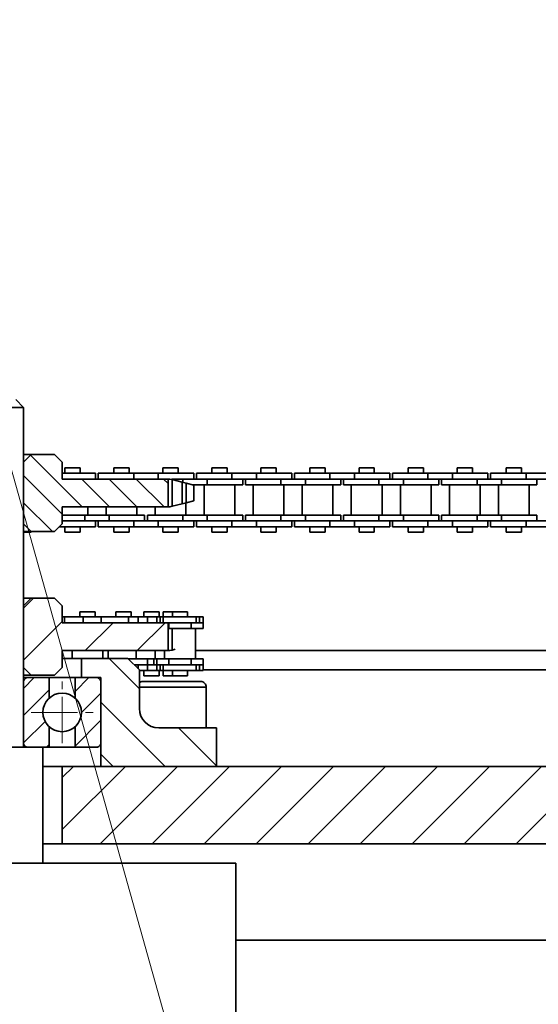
# Model space of a CAD drawing. Header units: millimetres. Extents: x 2945 to 26725, y -1082 to 16127.
# Tile 63 of 151: x 11444 to 11579, y 7665 to 7920. Entities that reach past the tile are written whole.
import ezdxf

# ---------------------------------------------------------------- set-up
doc = ezdxf.new("R2010")
doc.units = ezdxf.units.MM
doc.linetypes.add('点画线', pattern=[18, 12, -2, 2, -2])
for name, color, linetype, lineweight in [('中心线层', 1, '点画线', 18), ('几何体', 7, 'Continuous', 35), ('剖面线', 4, 'Continuous', 18), ('剖面线层', 4, 'Continuous', 18), ('注释', 2, 'Continuous', 18)]:
    doc.layers.add(name, color=color, linetype=linetype, lineweight=lineweight)
pattern_1 = [(45, (0, 0), (-6.735192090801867, 6.735192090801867), [])]
pattern_2 = [(45, (0, 0), (-3.535533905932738, 3.535533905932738), [])]

# ---------------------------------------------------------------- blocks, each defined once
blk = doc.blocks.new('*X123')
at = {"layer": '注释', "color": 0, "linetype": 'Continuous'}
blk.add_line((372.4064889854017, -1327.468329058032), (-3.637978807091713e-12, -3.637978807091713e-12), dxfattribs=at)

msp = doc.modelspace()

# ---------------------------------------------------------------- hatches: boundary and pattern name
at = {"layer": '剖面线'}
h = msp.add_hatch(dxfattribs=at)
h.set_pattern_fill('ANSI31', color=256, style=0, pattern_type=0)
h.set_pattern_definition(pattern_1)
h.paths.add_polyline_path([(11482.70812218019, 7756.851522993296), (11482.70812218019, 7764.065122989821), (11455.254401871, 7764.065122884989), (11455.254401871, 7768.458323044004), (11453.254401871, 7770.458323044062), (11447.25440187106, 7770.458323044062), (11445.254401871, 7768.458323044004), (11445.254401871, 7752.458323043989), (11447.25440187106, 7750.458323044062), (11453.254401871, 7750.458323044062), (11455.254401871, 7752.458323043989), (11455.254401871, 7756.851522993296)], flags=0)
h = msp.add_hatch(dxfattribs=at)
h.set_pattern_fill('ANSI31', color=256, style=0, pattern_type=0)
h.set_pattern_definition([(135.0000000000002, (0, 0), (-6.735192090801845, -6.735192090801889), [])])
edge = h.paths.add_edge_path(flags=0)
edge.add_line((11495.25440187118, 7736.851522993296), (11495.25440187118, 7726.851522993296))
edge.add_line((11495.25440187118, 7726.851522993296), (11465.25440187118, 7726.851522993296))
edge.add_line((11465.25440187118, 7726.851522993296), (11465.25440187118, 7749.851522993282))
edge.add_line((11465.25440187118, 7749.851522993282), (11460.25440187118, 7749.851522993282))
edge.add_line((11460.25440187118, 7749.851522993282), (11460.25440187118, 7754.851522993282))
edge.add_line((11460.25440187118, 7754.851522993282), (11472.25440187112, 7754.851522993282))
edge.add_line((11472.25440187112, 7754.851522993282), (11475.25440187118, 7751.851522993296))
edge.add_line((11475.25440187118, 7751.851522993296), (11475.25440187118, 7741.851522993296))
edge.add_arc((11480.25440187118, 7741.851522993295), 5, 179.9999999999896, 270.0000000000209)
edge.add_line((11480.25440187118, 7736.851522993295), (11495.25440187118, 7736.851522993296))
h = msp.add_hatch(dxfattribs=at)
h.set_pattern_fill('ANSI31', color=256, style=0, pattern_type=0)
h.set_pattern_definition(pattern_1)
h.paths.add_polyline_path([(11455.254401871, 7706.851522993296), (11685.254401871, 7706.851522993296), (11685.254401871, 7726.851522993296), (11455.254401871, 7726.851522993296)], flags=0)
at = {"layer": '剖面线层'}
h = msp.add_hatch(dxfattribs=at)
h.set_pattern_fill('无图案', color=256, style=0, pattern_type=0)
h.set_pattern_definition([(135, (0, 0), (-3.535533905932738, -3.535533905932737), [])])
h.paths.add_polyline_path([(11367.8006815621, 7794.065116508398), (11367.8006815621, 7799.778722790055), (11369.41213184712, 7799.778722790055), (11369.41213184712, 7801.278722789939), (11369.52279344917, 7801.27872098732), (11370.13061198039, 7801.278720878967), (11371.18892784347, 7801.278720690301), (11374.39076104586, 7801.278720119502), (11377.20818553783, 7801.278719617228), (11380.07781833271, 7801.278719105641), (11389.67992911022, 7801.278717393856), (11395.25440187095, 7801.278716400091), (11395.25440187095, 7802.778722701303), (11395.25440187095, 7804.15372270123), (11395.25440187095, 7805.671916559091), (11397.25440187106, 7807.671916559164), (11403.254401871, 7807.671916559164), (11405.25440187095, 7805.671916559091), (11405.254401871, 7789.671916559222), (11403.254401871, 7787.671916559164), (11397.65992911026, 7787.671916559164), (11397.25440187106, 7787.671916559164), (11395.99759572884, 7788.928722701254), (11395.25440187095, 7789.671916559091), (11395.25440187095, 7790.428722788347), (11395.25440187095, 7791.928722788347), (11395.25440187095, 7794.065116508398), (11391.70492615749, 7794.065116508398), (11389.26856622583, 7794.065116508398), (11381.31856622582, 7794.065116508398), (11376.05781833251, 7794.065116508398), (11372.36569144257, 7794.065116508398), (11369.16385123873, 7794.065116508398)], flags=0)
h.paths.add_polyline_path([(11445.254401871, 7789.671916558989), (11445.254401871, 7805.671916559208), (11447.25440187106, 7807.671916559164), (11453.254401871, 7807.671916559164), (11455.25440187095, 7805.671916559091), (11455.25440187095, 7802.778722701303), (11455.25440187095, 7801.278716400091), (11463.91747331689, 7801.278716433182), (11464.61745585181, 7801.278716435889), (11473.79245585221, 7801.278716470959), (11480.14245585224, 7801.278716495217), (11482.70812218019, 7801.278716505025), (11482.70812218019, 7794.065116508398), (11479.34248655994, 7794.065116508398), (11474.5925040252, 7794.065116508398), (11466.64250402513, 7794.065116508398), (11461.89250402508, 7794.065116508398), (11455.25440187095, 7794.065116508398), (11455.25440187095, 7791.928722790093), (11455.25440187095, 7790.428722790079), (11455.25440187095, 7789.671916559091), (11454.74247331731, 7789.159988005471), (11454.51120801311, 7788.928722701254), (11453.254401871, 7787.671916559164), (11447.25440187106, 7787.671916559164)], flags=0)
h = msp.add_hatch(dxfattribs=at)
h.set_pattern_fill('无图案', color=256, style=0, pattern_type=0)
h.set_pattern_definition(pattern_2)
edge = h.paths.add_edge_path(flags=0)
edge.add_line((11445.25470443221, 7732.951520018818), (11445.25470443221, 7748.751519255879))
edge.add_line((11445.25470443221, 7748.751519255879), (11445.25470443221, 7749.851522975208))
edge.add_line((11445.25470443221, 7749.851522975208), (11446.35429091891, 7749.851522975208))
edge.add_arc((11446.3534178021, 7748.752809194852), 1.098714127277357, 89.95446867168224, 180.0672677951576)
edge.add_line((11445.25470443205, 7748.751519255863), (11445.25470443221, 7749.851522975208))
edge.add_line((11445.25470443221, 7749.851522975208), (11446.35429091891, 7749.851522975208))
edge.add_line((11446.35429091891, 7749.851522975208), (11451.92088790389, 7749.851522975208))
edge.add_line((11451.92088790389, 7749.851522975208), (11451.92088790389, 7744.565080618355))
edge.add_arc((11455.2543165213, 7740.851489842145), 4.990240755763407, 131.9120853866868, 180.0000000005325)
edge.add_arc((11455.25431653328, 7740.851489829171), 4.990240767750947, 179.9999998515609, 228.0879151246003)
edge.add_line((11451.92088794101, 7737.137899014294), (11451.92088790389, 7731.851516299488))
edge.add_line((11451.92088790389, 7731.851516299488), (11450.25481887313, 7731.851516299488))
edge.add_line((11450.25481887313, 7731.851516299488), (11446.35429091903, 7731.851516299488))
edge.add_arc((11446.35331633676, 7732.950128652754), 1.098612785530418, 179.9274362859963, 270.0508272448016)
h = msp.add_hatch(dxfattribs=at)
h.set_pattern_fill('无图案', color=256, style=0, pattern_type=0)
h.set_pattern_definition(pattern_2)
edge = h.paths.add_edge_path(flags=0)
edge.add_line((11465.2539286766, 7732.951520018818), (11465.2539286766, 7748.751519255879))
edge.add_line((11465.2539286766, 7748.751519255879), (11465.2539286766, 7749.851522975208))
edge.add_line((11465.2539286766, 7749.851522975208), (11464.15434218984, 7749.851522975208))
edge.add_arc((11464.15521530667, 7748.752809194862), 1.098714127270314, 359.9327322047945, 450.0455313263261)
edge.add_line((11465.25392867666, 7748.751519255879), (11465.2539286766, 7749.851522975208))
edge.add_line((11465.2539286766, 7749.851522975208), (11464.15434218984, 7749.851522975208))
edge.add_line((11464.15434218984, 7749.851522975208), (11458.58774520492, 7749.851522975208))
edge.add_line((11458.58774520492, 7749.851522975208), (11458.58774520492, 7744.565080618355))
edge.add_arc((11455.25431658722, 7740.851489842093), 4.990240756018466, 359.9999999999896, 408.0879146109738)
edge.add_arc((11455.25431657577, 7740.851489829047), 4.990240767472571, 311.9120847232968, 360)
edge.add_line((11458.58774516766, 7737.137899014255), (11458.58774520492, 7731.851516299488))
edge.add_line((11458.58774520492, 7731.851516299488), (11460.25381423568, 7731.851516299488))
edge.add_line((11460.25381423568, 7731.851516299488), (11464.15434218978, 7731.851516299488))
edge.add_arc((11464.15531677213, 7732.950128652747), 1.098612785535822, 269.9491727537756, 360.0725637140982)

# ---------------------------------------------------------------- linework, layer by layer
at = {"layer": '中心线层'}
for p, q in [((11455.2543165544, 7732.861249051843), (11455.2543165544, 7748.841730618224)), ((11447.26407577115, 7740.851489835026), (11463.2445573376, 7740.851489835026))]:
    msp.add_line(p, q, dxfattribs=at)
at = {"layer": '几何体'}
for p, q in [((11445.254401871, 7819.851522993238), (11443.254401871, 7821.851522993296)), ((11445.254401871, 7819.851522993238), (11418.76726849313, 7819.851522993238)), ((11445.254401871, 7731.851522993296), (11445.254401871, 7819.851522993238)), ((11447.25440187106, 7807.671916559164), (11445.25440187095, 7805.671916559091)), ((11445.254401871, 7807.671916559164), (11447.25440187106, 7807.671916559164)), ((11453.254401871, 7807.671916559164), (11447.25440187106, 7807.671916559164)), ((11455.25440187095, 7805.671916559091), (11453.254401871, 7807.671916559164)), ((11445.25440187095, 7805.671916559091), (11445.25440187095, 7789.671916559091)), ((11455.25440187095, 7805.671916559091), (11455.25440187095, 7801.278716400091)), ((11463.91747331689, 7802.778722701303), (11455.25440187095, 7802.778722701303)), ((11455.93747331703, 7804.15372270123), (11455.93747331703, 7802.778722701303)), ((11459.89747331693, 7804.15372270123), (11455.93747331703, 7804.15372270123)), ((11459.89747331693, 7802.778722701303), (11459.89747331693, 7804.15372270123)), ((11463.91747331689, 7801.278722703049), (11463.91747331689, 7802.778722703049)), ((11464.61745585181, 7802.778722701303), (11464.61745585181, 7801.278722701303)), ((11473.79245585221, 7802.778722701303), (11464.61745585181, 7802.778722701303)), ((11468.63745585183, 7804.15372270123), (11468.63745585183, 7802.778722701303)), ((11472.59745585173, 7804.15372270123), (11468.63745585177, 7804.15372270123)), ((11472.59745585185, 7802.778722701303), (11472.59745585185, 7804.15372270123)), ((11473.79245585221, 7802.778722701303), (11473.79245585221, 7801.278722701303)), ((11480.14245585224, 7802.778722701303), (11473.79245585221, 7802.778722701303)), ((11480.14245585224, 7802.778722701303), (11480.14245585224, 7801.278722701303)), ((11489.31745585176, 7802.778722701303), (11480.14245585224, 7802.778722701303)), ((11481.33745585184, 7804.15372270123), (11481.33745585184, 7802.778722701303)), ((11485.29745585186, 7804.15372270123), (11481.33745585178, 7804.15372270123)), ((11485.29745585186, 7802.778722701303), (11485.29745585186, 7804.15372270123)), ((11489.31745585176, 7801.278722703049), (11489.31745585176, 7802.778722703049)), ((11490.01743838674, 7802.778722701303), (11490.01743838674, 7801.278722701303)), ((11499.19243838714, 7802.778722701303), (11490.01743838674, 7802.778722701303)), ((11494.03743838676, 7804.15372270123), (11494.03743838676, 7802.778722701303)), ((11497.99743838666, 7804.15372270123), (11494.03743838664, 7804.15372270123)), ((11497.99743838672, 7802.778722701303), (11497.99743838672, 7804.15372270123)), ((11499.19243838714, 7802.778722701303), (11499.19243838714, 7801.278722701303)), ((11505.54243838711, 7802.778722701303), (11499.19243838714, 7802.778722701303)), ((11505.54243838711, 7802.778722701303), (11505.54243838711, 7801.278722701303)), ((11514.71743838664, 7802.778722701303), (11505.54243838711, 7802.778722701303)), ((11506.73743838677, 7804.15372270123), (11506.73743838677, 7802.778722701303)), ((11510.69743838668, 7804.15372270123), (11506.73743838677, 7804.15372270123)), ((11510.69743838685, 7802.778722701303), (11510.69743838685, 7804.15372270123)), ((11514.71743838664, 7801.278722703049), (11514.71743838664, 7802.778722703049)), ((11515.41742092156, 7802.778722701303), (11515.41742092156, 7801.278722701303)), ((11524.59242092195, 7802.778722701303), (11515.41742092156, 7802.778722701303)), ((11519.43742092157, 7804.15372270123), (11519.43742092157, 7802.778722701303)), ((11523.39742092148, 7804.15372270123), (11519.43742092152, 7804.15372270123)), ((11523.3974209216, 7802.778722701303), (11523.3974209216, 7804.15372270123)), ((11524.59242092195, 7802.778722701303), (11524.59242092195, 7801.278722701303)), ((11530.94242092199, 7802.778722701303), (11524.59242092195, 7802.778722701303)), ((11530.94242092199, 7802.778722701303), (11530.94242092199, 7801.278722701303)), ((11540.11742092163, 7802.778722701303), (11530.94242092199, 7802.778722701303)), ((11532.13742092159, 7804.15372270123), (11532.13742092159, 7802.778722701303)), ((11536.09742092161, 7804.15372270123), (11532.13742092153, 7804.15372270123)), ((11536.09742092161, 7802.778722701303), (11536.09742092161, 7804.15372270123)), ((11540.11742092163, 7801.278722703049), (11540.11742092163, 7802.778722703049)), ((11540.81740345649, 7802.778722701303), (11540.81740345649, 7801.278722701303)), ((11549.99240345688, 7802.778722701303), (11540.81740345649, 7802.778722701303)), ((11544.83740345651, 7804.15372270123), (11544.83740345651, 7802.778722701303)), ((11548.79740345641, 7804.15372270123), (11544.83740345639, 7804.15372270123)), ((11548.79740345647, 7802.778722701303), (11548.79740345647, 7804.15372270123)), ((11549.99240345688, 7802.778722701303), (11549.99240345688, 7801.278722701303)), ((11556.34240345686, 7802.778722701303), (11549.99240345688, 7802.778722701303)), ((11556.34240345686, 7802.778722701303), (11556.34240345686, 7801.278722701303)), ((11565.51740345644, 7802.778722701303), (11556.34240345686, 7802.778722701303)), ((11557.53740345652, 7804.15372270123), (11557.53740345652, 7802.778722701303)), ((11561.49740345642, 7804.15372270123), (11557.53740345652, 7804.15372270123)), ((11561.4974034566, 7802.778722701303), (11561.4974034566, 7804.15372270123)), ((11565.51740345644, 7801.278722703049), (11565.51740345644, 7802.778722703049)), ((11566.2173859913, 7802.778722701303), (11566.2173859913, 7801.278722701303)), ((11575.39238599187, 7802.778722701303), (11566.2173859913, 7802.778722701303)), ((11570.2373859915, 7804.15372270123), (11570.2373859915, 7802.778722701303)), ((11574.19738599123, 7804.15372270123), (11570.23738599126, 7804.15372270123)), ((11574.1973859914, 7802.778722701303), (11574.1973859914, 7804.15372270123)), ((11575.39238599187, 7802.778722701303), (11575.39238599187, 7801.278722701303)), ((11581.74238599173, 7802.778722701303), (11575.39238599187, 7802.778722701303)), ((11455.25440187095, 7801.278716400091), (11482.70812218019, 7801.278716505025)), ((11482.70812218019, 7794.065116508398), (11482.70812218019, 7801.278716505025)), ((11483.12826587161, 7801.278716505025), (11482.70812218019, 7801.278716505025)), ((11483.73896771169, 7801.12429339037), (11483.12826587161, 7801.278716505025)), ((11486.49248656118, 7801.278722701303), (11483.66751307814, 7801.278722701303)), ((11483.73896771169, 7801.12429339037), (11483.73896771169, 7794.219539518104)), ((11486.33399018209, 7800.466510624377), (11483.73896771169, 7801.12429339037)), ((11486.49248656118, 7801.27872279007), (11483.78530148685, 7801.27872279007)), ((11486.33399018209, 7800.466510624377), (11486.33399018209, 7794.877322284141)), ((11487.37311660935, 7800.203745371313), (11486.33399018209, 7800.466510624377)), ((11492.8424865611, 7801.27872279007), (11486.49248656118, 7801.27872279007)), ((11486.49248656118, 7801.27872279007), (11486.49248656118, 7800.426431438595)), ((11487.37311660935, 7800.203745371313), (11487.37311660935, 7795.140087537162)), ((11489.36980930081, 7799.691216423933), (11487.37311660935, 7800.203745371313)), ((11492.8424865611, 7801.27872279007), (11492.8424865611, 7799.778722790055)), ((11499.19243838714, 7801.278722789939), (11492.8424865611, 7801.27872279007)), ((11499.19243838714, 7801.278722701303), (11492.8424865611, 7801.278722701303)), ((11505.54243838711, 7801.278722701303), (11499.19243838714, 7801.278722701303)), ((11502.01748655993, 7799.778722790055), (11502.01748655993, 7801.27872279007)), ((11502.71746909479, 7801.27872279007), (11502.71746909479, 7799.778722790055)), ((11511.892469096, 7801.27872279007), (11505.54243838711, 7801.27872279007)), ((11511.892469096, 7801.278722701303), (11505.54243838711, 7801.278722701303)), ((11511.892469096, 7801.27872279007), (11511.892469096, 7799.778722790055)), ((11518.24246909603, 7801.27872279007), (11511.892469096, 7801.27872279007)), ((11518.24246909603, 7801.27872279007), (11518.24246909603, 7799.778722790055)), ((11524.59242092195, 7801.278722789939), (11518.24246909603, 7801.27872279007)), ((11524.59242092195, 7801.278722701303), (11518.24246909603, 7801.278722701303)), ((11530.94242092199, 7801.278722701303), (11524.59242092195, 7801.278722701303)), ((11527.41746909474, 7799.778722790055), (11527.41746909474, 7801.27872279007)), ((11528.1174516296, 7801.27872279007), (11528.1174516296, 7799.778722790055)), ((11537.29245163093, 7801.27872279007), (11530.94242092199, 7801.27872279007)), ((11537.29245163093, 7801.278722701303), (11530.94242092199, 7801.278722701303)), ((11537.29245163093, 7801.27872279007), (11537.29245163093, 7799.778722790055)), ((11543.64245163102, 7801.27872279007), (11537.29245163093, 7801.27872279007)), ((11543.64245163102, 7801.27872279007), (11543.64245163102, 7799.778722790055)), ((11549.99240345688, 7801.278722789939), (11543.64245163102, 7801.27872279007)), ((11549.99240345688, 7801.278722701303), (11543.64245163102, 7801.278722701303)), ((11556.34240345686, 7801.278722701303), (11549.99240345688, 7801.278722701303)), ((11552.81745162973, 7799.778722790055), (11552.81745162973, 7801.27872279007)), ((11553.51743416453, 7801.27872279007), (11553.51743416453, 7799.778722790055)), ((11562.69243416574, 7801.27872279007), (11556.34240345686, 7801.27872279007)), ((11562.69243416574, 7801.278722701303), (11556.34240345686, 7801.278722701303)), ((11562.69243416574, 7801.27872279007), (11562.69243416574, 7799.778722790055)), ((11569.04243416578, 7801.27872279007), (11562.69243416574, 7801.27872279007)), ((11569.04243416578, 7801.27872279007), (11569.04243416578, 7799.778722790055)), ((11575.39238599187, 7801.278722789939), (11569.04243416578, 7801.27872279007)), ((11575.39238599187, 7801.278722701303), (11569.04243416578, 7801.278722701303)), ((11581.74238599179, 7801.278722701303), (11575.39238599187, 7801.278722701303)), ((11578.2174341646, 7799.778722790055), (11578.2174341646, 7801.27872279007)), ((11492.8424865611, 7799.778722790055), (11489.02192933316, 7799.778722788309)), ((11489.36980930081, 7795.652616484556), (11489.36980930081, 7799.691216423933)), ((11492.04248656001, 7799.778722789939), (11492.04248656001, 7791.928722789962)), ((11502.01748655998, 7799.778722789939), (11492.8424865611, 7799.778722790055)), ((11499.99248655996, 7791.928722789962), (11499.99248655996, 7799.778722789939)), ((11511.892469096, 7799.778722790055), (11502.71746909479, 7799.778722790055)), ((11504.74246909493, 7799.778722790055), (11504.74246909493, 7791.928722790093)), ((11518.24246909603, 7799.778722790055), (11511.892469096, 7799.778722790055)), ((11512.69246909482, 7791.928722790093), (11512.69246909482, 7799.778722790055)), ((11517.44246909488, 7799.778722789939), (11517.44246909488, 7791.928722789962)), ((11527.41746909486, 7799.778722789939), (11518.24246909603, 7799.778722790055)), ((11525.39246909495, 7791.928722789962), (11525.39246909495, 7799.778722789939)), ((11537.29245163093, 7799.778722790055), (11528.1174516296, 7799.778722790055)), ((11530.14245162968, 7799.778722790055), (11530.14245162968, 7791.928722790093)), ((11543.64245163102, 7799.778722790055), (11537.29245163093, 7799.778722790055)), ((11538.09245162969, 7791.928722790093), (11538.09245162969, 7799.778722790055)), ((11542.84245162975, 7799.778722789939), (11542.84245162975, 7791.928722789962)), ((11552.81745162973, 7799.778722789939), (11543.64245163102, 7799.778722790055)), ((11550.79245162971, 7791.928722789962), (11550.79245162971, 7799.778722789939)), ((11562.69243416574, 7799.778722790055), (11553.51743416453, 7799.778722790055)), ((11555.54243416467, 7799.778722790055), (11555.54243416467, 7791.928722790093)), ((11569.04243416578, 7799.778722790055), (11562.69243416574, 7799.778722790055)), ((11563.49243416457, 7791.928722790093), (11563.49243416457, 7799.778722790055)), ((11568.24243416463, 7799.778722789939), (11568.24243416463, 7791.928722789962)), ((11578.2174341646, 7799.778722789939), (11569.04243416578, 7799.778722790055)), ((11576.1924341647, 7791.928722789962), (11576.1924341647, 7799.778722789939)), ((11483.73896771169, 7794.219539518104), (11486.33399018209, 7794.877322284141)), ((11486.33399018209, 7794.877322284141), (11487.37311660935, 7795.140087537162)), ((11487.29248655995, 7791.928722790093), (11487.29248655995, 7795.119698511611)), ((11487.37311660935, 7795.140087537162), (11489.36980930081, 7795.652616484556)), ((11455.25440187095, 7794.065116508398), (11455.25440187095, 7789.671916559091)), ((11482.70812218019, 7794.065116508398), (11455.25440187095, 7794.065116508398)), ((11461.89250402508, 7791.928722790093), (11461.89250402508, 7794.065116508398)), ((11466.64250402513, 7794.065116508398), (11466.64250402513, 7791.928722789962)), ((11474.5925040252, 7791.928722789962), (11474.5925040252, 7794.065116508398)), ((11479.34248655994, 7794.065116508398), (11479.34248655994, 7791.928722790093)), ((11483.12826628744, 7794.065116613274), (11483.73896771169, 7794.219539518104)), ((11445.25440187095, 7789.671916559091), (11447.25440187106, 7787.671916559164)), ((11453.254401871, 7787.671916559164), (11455.25440187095, 7789.671916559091)), ((11461.09250402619, 7791.928722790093), (11455.25440187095, 7791.928722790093)), ((11461.09250402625, 7790.428722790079), (11455.25440187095, 7790.428722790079)), ((11461.09250402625, 7790.428722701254), (11455.25440187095, 7790.428722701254)), ((11461.09250402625, 7790.428722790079), (11461.09250402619, 7791.928722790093)), ((11467.44250402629, 7791.928722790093), (11461.09250402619, 7791.928722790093)), ((11467.44250402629, 7790.428722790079), (11461.09250402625, 7790.428722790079)), ((11463.91747331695, 7788.928722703), (11463.91747331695, 7790.428722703)), ((11464.61745585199, 7790.428722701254), (11464.61745585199, 7788.928722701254)), ((11467.44250402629, 7790.428722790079), (11467.44250402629, 7791.928722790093)), ((11476.61750402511, 7791.928722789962), (11467.44250402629, 7791.928722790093)), ((11473.79245585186, 7790.428722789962), (11467.44250402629, 7790.428722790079)), ((11473.79245585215, 7790.428722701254), (11467.44250402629, 7790.428722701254)), ((11473.79245585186, 7788.928722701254), (11473.79245585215, 7790.428722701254)), ((11480.14245585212, 7790.428722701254), (11473.79245585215, 7790.428722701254)), ((11476.61750402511, 7790.428722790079), (11476.61750402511, 7791.928722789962)), ((11477.31748655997, 7791.928722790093), (11477.31748655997, 7790.428722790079)), ((11486.49248656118, 7791.928722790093), (11477.31748655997, 7791.928722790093)), ((11486.49248656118, 7790.428722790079), (11480.14245585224, 7790.428722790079)), ((11480.14245585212, 7788.928722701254), (11480.14245585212, 7790.428722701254)), ((11486.49248656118, 7790.428722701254), (11480.14245585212, 7790.428722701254)), ((11486.49248656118, 7790.428722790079), (11486.49248656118, 7791.928722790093)), ((11492.8424865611, 7791.928722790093), (11486.49248656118, 7791.928722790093)), ((11492.84248656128, 7790.428722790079), (11486.49248656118, 7790.428722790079)), ((11489.31745585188, 7788.928722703), (11489.31745585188, 7790.428722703)), ((11490.01743838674, 7790.428722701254), (11490.01743838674, 7788.928722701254)), ((11492.84248656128, 7790.428722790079), (11492.8424865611, 7791.928722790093)), ((11502.01748655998, 7791.928722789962), (11492.8424865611, 7791.928722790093)), ((11499.19243838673, 7790.428722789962), (11492.84248656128, 7790.428722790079)), ((11499.19243838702, 7790.428722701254), (11492.84248656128, 7790.428722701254)), ((11499.19243838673, 7788.928722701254), (11499.19243838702, 7790.428722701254)), ((11505.54243838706, 7790.428722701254), (11499.19243838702, 7790.428722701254)), ((11502.01748655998, 7790.428722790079), (11502.01748655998, 7791.928722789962)), ((11502.71746909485, 7791.928722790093), (11502.71746909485, 7790.428722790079)), ((11511.89246909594, 7791.928722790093), (11502.71746909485, 7791.928722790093)), ((11511.892469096, 7790.428722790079), (11505.54243838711, 7790.428722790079)), ((11505.54243838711, 7788.928722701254), (11505.54243838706, 7790.428722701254)), ((11511.892469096, 7790.428722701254), (11505.54243838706, 7790.428722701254)), ((11511.892469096, 7790.428722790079), (11511.89246909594, 7791.928722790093)), ((11518.24246909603, 7791.928722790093), (11511.89246909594, 7791.928722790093)), ((11518.24246909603, 7790.428722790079), (11511.892469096, 7790.428722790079)), ((11514.71743838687, 7788.928722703), (11514.71743838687, 7790.428722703)), ((11515.41742092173, 7790.428722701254), (11515.41742092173, 7788.928722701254)), ((11518.24246909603, 7790.428722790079), (11518.24246909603, 7791.928722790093)), ((11527.41746909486, 7791.928722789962), (11518.24246909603, 7791.928722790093)), ((11524.5924209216, 7790.428722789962), (11518.24246909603, 7790.428722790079)), ((11524.59242092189, 7790.428722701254), (11518.24246909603, 7790.428722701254)), ((11524.5924209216, 7788.928722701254), (11524.59242092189, 7790.428722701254)), ((11530.94242092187, 7790.428722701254), (11524.59242092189, 7790.428722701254)), ((11527.41746909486, 7790.428722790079), (11527.41746909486, 7791.928722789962)), ((11528.11745162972, 7791.928722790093), (11528.11745162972, 7790.428722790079)), ((11537.29245163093, 7791.928722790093), (11528.11745162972, 7791.928722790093)), ((11537.29245163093, 7790.428722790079), (11530.94242092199, 7790.428722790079)), ((11530.94242092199, 7788.928722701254), (11530.94242092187, 7790.428722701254)), ((11537.29245163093, 7790.428722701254), (11530.94242092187, 7790.428722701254)), ((11537.29245163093, 7790.428722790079), (11537.29245163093, 7791.928722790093)), ((11543.64245163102, 7791.928722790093), (11537.29245163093, 7791.928722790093)), ((11543.64245163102, 7790.428722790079), (11537.29245163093, 7790.428722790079)), ((11540.11742092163, 7788.928722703), (11540.11742092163, 7790.428722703)), ((11540.81740345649, 7790.428722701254), (11540.81740345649, 7788.928722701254)), ((11543.64245163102, 7790.428722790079), (11543.64245163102, 7791.928722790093)), ((11552.81745162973, 7791.928722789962), (11543.64245163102, 7791.928722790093)), ((11549.99240345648, 7790.428722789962), (11543.64245163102, 7790.428722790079)), ((11549.99240345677, 7790.428722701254), (11543.64245163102, 7790.428722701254)), ((11549.99240345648, 7788.928722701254), (11549.99240345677, 7790.428722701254)), ((11556.3424034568, 7790.428722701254), (11549.99240345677, 7790.428722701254)), ((11552.81745162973, 7790.428722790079), (11552.81745162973, 7791.928722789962)), ((11553.51743416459, 7791.928722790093), (11553.51743416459, 7790.428722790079)), ((11562.69243416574, 7791.928722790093), (11553.51743416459, 7791.928722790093)), ((11562.69243416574, 7790.428722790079), (11556.34240345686, 7790.428722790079)), ((11556.34240345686, 7788.928722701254), (11556.3424034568, 7790.428722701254)), ((11562.69243416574, 7790.428722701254), (11556.3424034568, 7790.428722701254)), ((11562.69243416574, 7790.428722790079), (11562.69243416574, 7791.928722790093)), ((11569.04243416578, 7791.928722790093), (11562.69243416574, 7791.928722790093)), ((11569.04243416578, 7790.428722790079), (11562.69243416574, 7790.428722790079)), ((11565.51740345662, 7788.928722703), (11565.51740345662, 7790.428722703)), ((11566.21738599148, 7790.428722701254), (11566.21738599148, 7788.928722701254)), ((11569.04243416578, 7790.428722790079), (11569.04243416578, 7791.928722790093)), ((11578.2174341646, 7791.928722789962), (11569.04243416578, 7791.928722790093)), ((11575.39238599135, 7790.428722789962), (11569.04243416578, 7790.428722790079)), ((11575.39238599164, 7790.428722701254), (11569.04243416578, 7790.428722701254)), ((11575.39238599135, 7788.928722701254), (11575.39238599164, 7790.428722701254)), ((11581.74238599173, 7790.428722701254), (11575.39238599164, 7790.428722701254)), ((11578.2174341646, 7790.428722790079), (11578.2174341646, 7791.928722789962)), ((11447.25440187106, 7787.671916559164), (11445.254401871, 7787.671916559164)), ((11447.19747331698, 7787.553722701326), (11445.254401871, 7787.553722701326)), ((11447.19747331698, 7787.553722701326), (11447.19747331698, 7787.671916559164)), ((11453.254401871, 7787.671916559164), (11447.25440187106, 7787.671916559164)), ((11454.74247331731, 7788.928722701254), (11454.51120801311, 7788.928722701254)), ((11454.74247331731, 7788.928722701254), (11454.74247331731, 7789.159988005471)), ((11463.91747331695, 7788.928722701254), (11454.74247331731, 7788.928722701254)), ((11455.93747331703, 7788.928722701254), (11455.93747331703, 7787.553722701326)), ((11459.89747331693, 7787.553722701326), (11455.93747331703, 7787.553722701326)), ((11459.89747331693, 7787.553722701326), (11459.89747331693, 7788.928722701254)), ((11473.79245585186, 7788.928722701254), (11464.61745585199, 7788.928722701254)), ((11468.63745585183, 7788.928722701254), (11468.63745585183, 7787.553722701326)), ((11472.59745585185, 7787.553722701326), (11468.63745585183, 7787.553722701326)), ((11472.59745585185, 7787.553722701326), (11472.59745585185, 7788.928722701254)), ((11480.14245585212, 7788.928722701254), (11473.79245585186, 7788.928722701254)), ((11489.31745585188, 7788.928722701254), (11480.14245585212, 7788.928722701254)), ((11481.33745585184, 7788.928722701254), (11481.33745585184, 7787.553722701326)), ((11485.29745585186, 7787.553722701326), (11481.33745585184, 7787.553722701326)), ((11485.29745585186, 7787.553722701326), (11485.29745585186, 7788.928722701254)), ((11499.19243838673, 7788.928722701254), (11490.01743838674, 7788.928722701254)), ((11494.03743838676, 7788.928722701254), (11494.03743838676, 7787.553722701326)), ((11497.99743838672, 7787.553722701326), (11494.03743838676, 7787.553722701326)), ((11497.99743838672, 7787.553722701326), (11497.99743838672, 7788.928722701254)), ((11505.54243838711, 7788.928722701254), (11499.19243838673, 7788.928722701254)), ((11514.71743838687, 7788.928722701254), (11505.54243838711, 7788.928722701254)), ((11506.73743838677, 7788.928722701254), (11506.73743838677, 7787.553722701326)), ((11510.69743838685, 7787.553722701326), (11506.73743838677, 7787.553722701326)), ((11510.69743838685, 7787.553722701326), (11510.69743838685, 7788.928722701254)), ((11524.5924209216, 7788.928722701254), (11515.41742092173, 7788.928722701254)), ((11519.43742092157, 7788.928722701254), (11519.43742092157, 7787.553722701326)), ((11523.3974209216, 7787.553722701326), (11519.43742092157, 7787.553722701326)), ((11523.3974209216, 7787.553722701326), (11523.3974209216, 7788.928722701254)), ((11530.94242092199, 7788.928722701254), (11524.5924209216, 7788.928722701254)), ((11540.11742092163, 7788.928722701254), (11530.94242092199, 7788.928722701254)), ((11532.13742092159, 7788.928722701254), (11532.13742092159, 7787.553722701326)), ((11536.09742092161, 7787.553722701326), (11532.13742092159, 7787.553722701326)), ((11536.09742092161, 7787.553722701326), (11536.09742092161, 7788.928722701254)), ((11549.99240345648, 7788.928722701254), (11540.81740345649, 7788.928722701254)), ((11544.83740345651, 7788.928722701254), (11544.83740345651, 7787.553722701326)), ((11548.79740345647, 7787.553722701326), (11544.83740345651, 7787.553722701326)), ((11548.79740345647, 7787.553722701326), (11548.79740345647, 7788.928722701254)), ((11556.34240345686, 7788.928722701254), (11549.99240345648, 7788.928722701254)), ((11565.51740345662, 7788.928722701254), (11556.34240345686, 7788.928722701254)), ((11557.53740345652, 7788.928722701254), (11557.53740345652, 7787.553722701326)), ((11561.4974034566, 7787.553722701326), (11557.53740345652, 7787.553722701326)), ((11561.4974034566, 7787.553722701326), (11561.4974034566, 7788.928722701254)), ((11575.39238599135, 7788.928722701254), (11566.21738599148, 7788.928722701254)), ((11570.2373859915, 7788.928722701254), (11570.2373859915, 7787.553722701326)), ((11574.1973859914, 7787.553722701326), (11570.2373859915, 7787.553722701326)), ((11574.1973859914, 7787.553722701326), (11574.1973859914, 7788.928722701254)), ((11581.74238599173, 7788.928722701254), (11575.39238599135, 7788.928722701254)), ((11447.25440187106, 7770.458323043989), (11445.254401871, 7768.458323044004)), ((11445.254401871, 7770.458323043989), (11447.25440187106, 7770.458323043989)), ((11453.254401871, 7770.458323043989), (11447.25440187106, 7770.458323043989)), ((11455.254401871, 7768.458323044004), (11453.254401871, 7770.458323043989)), ((11445.254401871, 7768.458323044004), (11445.254401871, 7752.458323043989)), ((11455.254401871, 7768.458323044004), (11455.254401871, 7764.065122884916)), ((11459.85472765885, 7766.940122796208), (11459.85472765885, 7765.565122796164)), ((11463.81472765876, 7766.940122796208), (11459.85472765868, 7766.940122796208)), ((11463.81472765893, 7765.565122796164), (11463.81472765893, 7766.940122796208)), ((11469.13921177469, 7766.940122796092), (11469.13921177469, 7765.565122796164)), ((11473.09921177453, 7766.940122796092), (11469.13921177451, 7766.940122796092)), ((11473.09921177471, 7765.565122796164), (11473.09921177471, 7766.940122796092)), ((11476.41916829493, 7766.940122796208), (11476.41916829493, 7765.565122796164)), ((11480.37916829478, 7766.940122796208), (11476.4191682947, 7766.940122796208)), ((11480.37916829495, 7765.565122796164), (11480.37916829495, 7766.940122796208)), ((11481.37645121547, 7766.940122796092), (11481.37645121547, 7765.565122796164)), ((11483.79441935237, 7766.940122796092), (11481.37645121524, 7766.940122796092)), ((11483.79441935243, 7766.940122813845), (11483.79441935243, 7765.565122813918)), ((11487.75410281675, 7766.940122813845), (11483.79441935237, 7766.940122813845)), ((11487.75441935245, 7765.565122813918), (11487.75441935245, 7766.940122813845)), ((11455.83472765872, 7765.565122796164), (11455.254401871, 7765.565122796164)), ((11455.83472765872, 7765.565122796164), (11455.83472765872, 7764.065122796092)), ((11460.68212847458, 7765.565122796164), (11455.83472765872, 7765.565122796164)), ((11460.68212847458, 7765.565122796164), (11460.68212847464, 7764.065122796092)), ((11465.32437053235, 7765.565122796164), (11460.68212847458, 7765.565122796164)), ((11465.32437053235, 7765.565122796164), (11465.32437053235, 7764.065122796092)), ((11472.39916829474, 7765.565122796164), (11465.32437053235, 7765.565122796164)), ((11472.39916829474, 7765.565122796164), (11472.39916829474, 7764.065122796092)), ((11474.95124920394, 7765.565122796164), (11472.39916829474, 7765.565122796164)), ((11474.95124920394, 7765.565122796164), (11474.95124920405, 7764.065122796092)), ((11477.35645121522, 7765.565122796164), (11474.95124920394, 7765.565122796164)), ((11477.35645121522, 7765.565122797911), (11477.35645121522, 7764.065122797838)), ((11479.77441935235, 7765.565122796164), (11477.35645121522, 7765.565122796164)), ((11479.77441935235, 7765.565122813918), (11479.77441935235, 7764.065122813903)), ((11480.62735566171, 7765.565122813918), (11479.77441935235, 7765.565122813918)), ((11480.62735566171, 7765.565122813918), (11480.62735566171, 7764.065122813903)), ((11481.41268531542, 7765.565122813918), (11480.62735566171, 7765.565122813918)), ((11481.41268531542, 7765.565122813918), (11481.41268531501, 7764.065122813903)), ((11489.97575087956, 7765.565122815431), (11481.41268531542, 7765.565122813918)), ((11489.97575087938, 7764.065122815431), (11489.97575087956, 7765.565122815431)), ((11490.80794275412, 7765.565122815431), (11489.97575087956, 7765.565122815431)), ((11490.80794275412, 7765.565122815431), (11490.80794275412, 7764.065122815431)), ((11491.77441935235, 7765.565122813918), (11490.80794275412, 7765.565122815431)), ((11491.77441935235, 7764.065122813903), (11491.77441935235, 7765.565122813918)), ((11455.254401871, 7764.065122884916), (11482.70812218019, 7764.065122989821)), ((11489.97575087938, 7764.065122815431), (11481.41268531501, 7764.065122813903)), ((11482.70812218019, 7756.851522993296), (11482.70812218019, 7764.065122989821)), ((11482.90385800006, 7762.565122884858), (11482.76308689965, 7762.565122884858)), ((11482.90385800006, 7764.065122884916), (11482.90385800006, 7762.565122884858)), ((11488.64513585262, 7764.065122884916), (11482.90385800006, 7764.065122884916)), ((11488.64513585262, 7762.565122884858), (11482.90385800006, 7762.565122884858)), ((11483.73896771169, 7762.565122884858), (11483.73896771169, 7757.005946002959)), ((11488.64513585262, 7762.565122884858), (11488.64513585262, 7764.065122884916)), ((11491.7744969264, 7762.565122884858), (11488.64513585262, 7762.565122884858)), ((11489.74949692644, 7754.715122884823), (11489.74949692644, 7762.565122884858)), ((11490.80794275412, 7764.065122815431), (11489.97575087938, 7764.065122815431)), ((11491.77449692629, 7764.065122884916), (11490.80794275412, 7764.065122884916)), ((11491.77441935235, 7764.065122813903), (11490.80794275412, 7764.065122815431)), ((11491.77449692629, 7762.565122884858), (11491.77449692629, 7764.065122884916)), ((11455.254401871, 7756.851522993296), (11455.254401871, 7752.458323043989)), ((11482.70812218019, 7756.851522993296), (11455.254401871, 7756.851522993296)), ((11457.85982908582, 7756.851522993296), (11457.85982908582, 7754.851522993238)), ((11465.80982908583, 7754.851522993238), (11465.80982908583, 7756.851522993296)), ((11467.14430464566, 7756.851522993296), (11467.14430464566, 7754.851522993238)), ((11474.42427322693, 7756.851522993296), (11474.42427322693, 7754.715122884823)), ((11479.38155789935, 7756.851522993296), (11479.38155789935, 7754.71512288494)), ((11481.79949692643, 7756.851522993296), (11481.79949692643, 7754.715122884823)), ((11483.12826628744, 7756.851523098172), (11483.73896771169, 7757.005946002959)), ((11483.73896771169, 7757.005946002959), (11484.51034425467, 7757.201473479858)), ((11489.74949692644, 7756.851522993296), (12565.2544018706, 7756.851522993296)), ((11460.25440187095, 7754.851522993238), (11455.254401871, 7754.851522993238)), ((11460.25440187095, 7754.851522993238), (11460.25440187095, 7749.851522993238)), ((11472.25440187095, 7754.851522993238), (11460.25440187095, 7754.851522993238)), ((11475.25440187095, 7751.851522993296), (11472.25440187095, 7754.851522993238)), ((11472.40764087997, 7754.71512288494), (11472.39080198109, 7754.715122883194)), ((11477.35655789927, 7754.715122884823), (11472.40764087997, 7754.71512288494)), ((11472.40764087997, 7754.698283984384), (11472.40764087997, 7754.71512288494)), ((11477.35655789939, 7754.71512288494), (11477.35655789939, 7753.215122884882)), ((11478.96305794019, 7754.71512288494), (11477.35655789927, 7754.71512288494)), ((11478.96305794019, 7753.215122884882), (11478.96305794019, 7754.71512288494)), ((11479.77449692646, 7754.715122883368), (11478.96305794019, 7754.71512288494)), ((11479.77449692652, 7754.715122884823), (11479.77449692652, 7753.215122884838)), ((11482.90385800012, 7754.715122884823), (11479.77449692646, 7754.715122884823)), ((11482.90385800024, 7753.215122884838), (11482.90385800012, 7754.715122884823)), ((11482.90385800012, 7754.715122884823), (11488.64513585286, 7754.71512288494)), ((11488.64513585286, 7754.71512288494), (11488.64513585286, 7753.215122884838)), ((11491.7744969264, 7754.715122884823), (11488.64513585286, 7754.71512288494)), ((11491.77449692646, 7753.215122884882), (11491.77449692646, 7754.71512288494)), ((11445.254401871, 7752.458323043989), (11447.25440187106, 7750.458323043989)), ((11453.254401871, 7750.458323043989), (11455.254401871, 7752.458323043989)), ((11477.35645121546, 7753.215122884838), (11473.89080197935, 7753.215122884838)), ((11474.95124920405, 7753.215122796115), (11473.89080206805, 7753.215122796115)), ((11477.35645121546, 7753.215122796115), (11474.95124920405, 7753.215122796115)), ((11474.95124920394, 7752.154675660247), (11474.95124920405, 7753.215122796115)), ((11475.25440187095, 7751.851522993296), (11475.25440187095, 7741.851522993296)), ((11477.35645121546, 7751.715122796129), (11475.25440187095, 7751.715122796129)), ((11476.41916829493, 7751.715122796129), (11476.41916829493, 7750.340122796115)), ((11477.35645121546, 7753.215122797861), (11477.35645121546, 7751.715122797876)), ((11479.77441935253, 7751.715122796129), (11477.35645121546, 7751.715122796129)), ((11478.96305794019, 7753.215122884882), (11477.35655789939, 7753.215122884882)), ((11479.77449692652, 7753.215122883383), (11478.96305794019, 7753.215122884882)), ((11479.77441935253, 7753.215122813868), (11479.77441935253, 7751.715122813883)), ((11480.62735566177, 7753.215122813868), (11479.77441935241, 7753.215122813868)), ((11480.62735566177, 7751.715122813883), (11479.77441935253, 7751.715122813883)), ((11481.37645121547, 7753.215122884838), (11479.77449692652, 7753.215122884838)), ((11480.37916829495, 7750.340122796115), (11480.37916829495, 7751.715122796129)), ((11480.62735566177, 7751.715122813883), (11480.62735566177, 7753.215122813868)), ((11481.41268531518, 7753.215122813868), (11480.62735566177, 7753.215122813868)), ((11481.41268531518, 7751.715122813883), (11480.62735566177, 7751.715122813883)), ((11481.37645121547, 7751.715122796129), (11481.37645121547, 7750.340122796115)), ((11481.41268531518, 7751.715122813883), (11481.41268531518, 7753.215122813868)), ((11481.41268531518, 7753.215122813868), (11489.97575087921, 7753.215122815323)), ((11481.41268531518, 7751.715122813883), (11489.97575087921, 7751.715122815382)), ((11482.90385800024, 7753.215122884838), (11488.64513585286, 7753.215122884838)), ((11483.79441935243, 7751.715122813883), (11483.79441935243, 7750.340122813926)), ((11487.75441935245, 7750.340122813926), (11487.75441935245, 7751.715122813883)), ((11489.97575087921, 7753.215122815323), (11489.97575087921, 7751.715122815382)), ((11490.80794275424, 7753.21512281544), (11489.97575087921, 7753.215122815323)), ((11490.80794275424, 7751.715122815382), (11489.97575087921, 7751.715122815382)), ((11491.77449692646, 7753.215122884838), (11490.80794275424, 7753.215122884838)), ((11490.80794275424, 7751.715122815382), (11490.80794275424, 7753.21512281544)), ((11491.77441935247, 7753.215122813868), (11490.80794275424, 7753.21512281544)), ((11491.77441935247, 7751.715122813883), (11490.80794275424, 7751.715122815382)), ((11491.77441935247, 7751.715122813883), (11491.77441935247, 7753.215122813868)), ((12535.25440187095, 7751.851522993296), (11491.77441935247, 7751.851522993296)), ((11447.25440187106, 7750.458323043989), (11445.254401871, 7750.458323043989)), ((11445.254401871, 7749.851522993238), (11446.35440187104, 7749.851522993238)), ((11446.35440187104, 7749.851522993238), (11451.92106853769, 7749.851522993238)), ((11453.254401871, 7750.458323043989), (11447.25440187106, 7750.458323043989)), ((11451.92088790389, 7744.565080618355), (11451.92088790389, 7749.851522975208)), ((11458.58773520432, 7749.851522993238), (11451.92106853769, 7749.851522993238)), ((11458.58773520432, 7749.851522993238), (11464.15440187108, 7749.851522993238)), ((11458.58802504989, 7749.851522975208), (11458.58802504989, 7744.56482940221)), ((11465.25440187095, 7749.851522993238), (11460.25440187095, 7749.851522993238)), ((11465.25440187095, 7749.851522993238), (11465.25440187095, 7726.851522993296)), ((11476.09071131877, 7748.851522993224), (11487.83266168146, 7748.851522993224)), ((11480.37916829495, 7750.340122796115), (11476.41916829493, 7750.340122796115)), ((11483.79441935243, 7750.340122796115), (11481.37645121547, 7750.340122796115)), ((11487.75410281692, 7750.340122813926), (11483.79441935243, 7750.340122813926)), ((11487.83266168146, 7748.851522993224), (11491.09071131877, 7748.851522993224)), ((11445.254401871, 7732.951522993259), (11445.254401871, 7748.751522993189)), ((11465.254401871, 7748.751522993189), (11465.254401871, 7732.951522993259)), ((11488.68105175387, 7747.351522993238), (11475.25440187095, 7747.351522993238)), ((11492.59071131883, 7747.351522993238), (11488.68105175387, 7747.351522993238)), ((11492.59071131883, 7736.851522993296), (11492.59071131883, 7747.351522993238)), ((11451.92088790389, 7731.851516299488), (11451.92088790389, 7737.181159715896)), ((11458.58802504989, 7737.138150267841), (11458.58802504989, 7731.851516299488)), ((11480.25440187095, 7736.851522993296), (11495.25440187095, 7736.851522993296)), ((11495.25440187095, 7726.851522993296), (11495.25440187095, 7736.851522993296)), ((11417.14548514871, 7731.851522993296), (11450.254401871, 7731.851522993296)), ((11450.254401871, 7701.851522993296), (11450.254401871, 7731.851522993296)), ((11451.92106853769, 7731.851522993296), (11450.254401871, 7731.851522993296)), ((11458.58773520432, 7731.851522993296), (11451.92106853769, 7731.851522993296)), ((11464.15440187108, 7731.851522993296), (11458.58773520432, 7731.851522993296)), ((11450.254401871, 7726.851522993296), (11455.254401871, 7726.851522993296)), ((11455.254401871, 7706.851522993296), (11455.254401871, 7726.851522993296)), ((11455.254401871, 7726.851522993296), (11685.254401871, 7726.851522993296)), ((11495.25440187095, 7726.851522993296), (11465.25440187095, 7726.851522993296)), ((11450.254401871, 7706.851522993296), (11455.254401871, 7706.851522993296)), ((11455.254401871, 7706.851522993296), (11685.254401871, 7706.851522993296)), ((11400.927651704, 7701.851522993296), (11500.254401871, 7701.851522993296)), ((11500.254401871, 7659.351522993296), (11500.254401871, 7701.851522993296)), ((12510.2544018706, 7681.851522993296), (11500.254401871, 7681.851522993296))]:
    msp.add_line(p, q, dxfattribs=at)
for points in [[(11482.70812218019, 7794.065116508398), (11482.75580380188, 7794.065116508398), (11482.80491142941, 7794.065116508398), (11482.85542372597, 7794.065116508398), (11482.90731874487, 7794.065116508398), (11482.96057393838, 7794.065116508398), (11483.0151661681, 7794.065116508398), (11483.07107171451, 7794.065116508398), (11483.12826628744, 7794.065116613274)], [(11482.70812218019, 7756.851522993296), (11482.75580380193, 7756.851522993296), (11482.80491142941, 7756.851522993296), (11482.85542372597, 7756.851522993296), (11482.90731874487, 7756.851522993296), (11482.9605739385, 7756.851522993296), (11483.0151661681, 7756.851522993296), (11483.07107171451, 7756.851522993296), (11483.12826628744, 7756.851523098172)], [(11478.97738339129, 7753.215122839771), (11478.38616435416, 7753.215122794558), (11477.7083427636, 7753.215122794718), (11477.3828167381, 7753.215122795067), (11477.35645121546, 7753.215122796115)]]:
    msp.add_lwpolyline(points, dxfattribs=at)
msp.add_circle((11455.2543165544, 7740.851489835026), 4.9902407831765, dxfattribs=at)
for centre, radius, start, end in [((11446.35440187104, 7748.751522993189), 1.100000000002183, 90, 180), ((11464.15440187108, 7748.751522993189), 1.099999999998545, 0, 90), ((11476.09071131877, 7747.351522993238), 1.5, 90.00000000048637, 123.8858170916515), ((11491.09071131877, 7747.351522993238), 1.5, 359.9999999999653, 90.00000000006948), ((11480.25440187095, 7741.851522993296), 5, 180, 270), ((11446.35440187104, 7732.951522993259), 1.100000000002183, 179.9999999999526, 270.0000000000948), ((11464.15440187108, 7732.951522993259), 1.100000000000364, 270, 9.474583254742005e-11)]:
    msp.add_arc(centre, radius, start, end, dxfattribs=at)

# ---------------------------------------------------------------- block references
at = {"layer": '注释'}
msp.add_blockref('*X123', (11186.84730558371, 8713.509713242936), dxfattribs=at)

doc.saveas('drawing.dxf')
